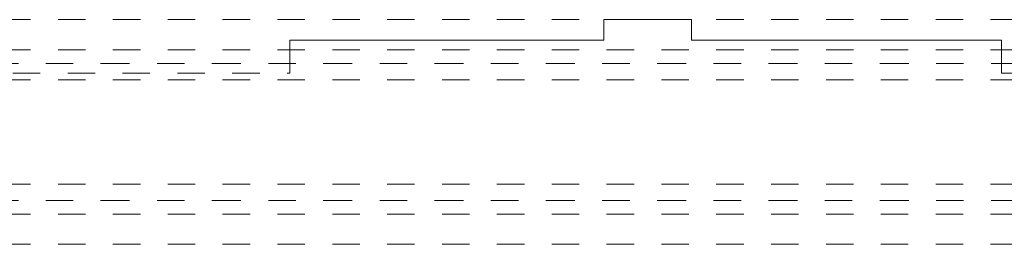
# Model space of a CAD drawing. Header units: metres. Extents: x -3.5 to 65.3, y -10.9 to 16.7.
# Tile 29 of 234: x 16.2 to 19.8, y 5.2 to 6. Entities that reach past the tile are written whole.
import ezdxf

# ---------------------------------------------------------------- set-up
doc = ezdxf.new("R2010")
doc.units = ezdxf.units.M
doc.header["$MEASUREMENT"] = 0
for name, pattern in [('Achse', [0.08, 0.04, -0.02, 0, -0.02]), ('Strichlinie doppelt', [0.218722, 0.105833, -0.042333, 0.028222, -0.042333]), ('Strichlinie eng', [0.046, 0.03, -0.016]), ('Untersicht', [0.04, 0.03, -0.01])]:
    doc.linetypes.add(name, pattern=pattern)
for name, color, linetype in [('451 - Universal.Achsen Raster', 7, 'Continuous'), ('608 - Struktur.Träger', 7, 'Continuous'), ('650 - Abdeckung.Fußboden Aufbau', 7, 'Continuous')]:
    doc.layers.add(name, color=color, linetype=linetype)

msp = doc.modelspace()

# ---------------------------------------------------------------- linework, layer by layer
at = {"layer": '451 - Universal.Achsen Raster', "color": 160, "linetype": 'Strichlinie doppelt', "lineweight": 9, "true_color": 0x3232ff}
for p, q in [((64.935, 5.85), (-3.175, 5.85)), ((64.935, 5.35), (-3.175, 5.35))]:
    msp.add_line(p, q, dxfattribs=at)
at = {"layer": '608 - Struktur.Träger', "color": 7, "linetype": 'Untersicht', "lineweight": 13}
for p, q in [((0.38, 6.01), (61.88, 6.01)), ((0.38, 5.79), (61.88, 5.79)), ((0.38, 5.41), (61.88, 5.41)), ((0.38, 5.19), (61.88, 5.19))]:
    msp.add_line(p, q, dxfattribs=at)
at = {"layer": '608 - Struktur.Träger', "color": 7, "linetype": 'Achse', "lineweight": 9}
for p, q in [((0.38, 5.9), (61.88, 5.9)), ((0.38, 5.3), (61.88, 5.3))]:
    msp.add_line(p, q, dxfattribs=at)
at = {"layer": '650 - Abdeckung.Fußboden Aufbau', "color": 7, "linetype": 'Continuous', "lineweight": 13, "flags": 128}
msp.add_lwpolyline([(17.225, 5.815), (17.225, 5.935), (18.37, 5.935), (18.37, 6.01), (18.69, 6.01), (18.69, 5.935), (19.82, 5.935), (19.82, 5.815)], dxfattribs=at)
at = {"layer": '650 - Abdeckung.Fußboden Aufbau', "color": 7, "linetype": 'Strichlinie eng', "lineweight": 13, "flags": 128}
for points in [[(16.215, 5.815), (17.225, 5.815)], [(19.82, 5.815), (20.83, 5.815)]]:
    msp.add_lwpolyline(points, dxfattribs=at)

doc.saveas('drawing.dxf')
